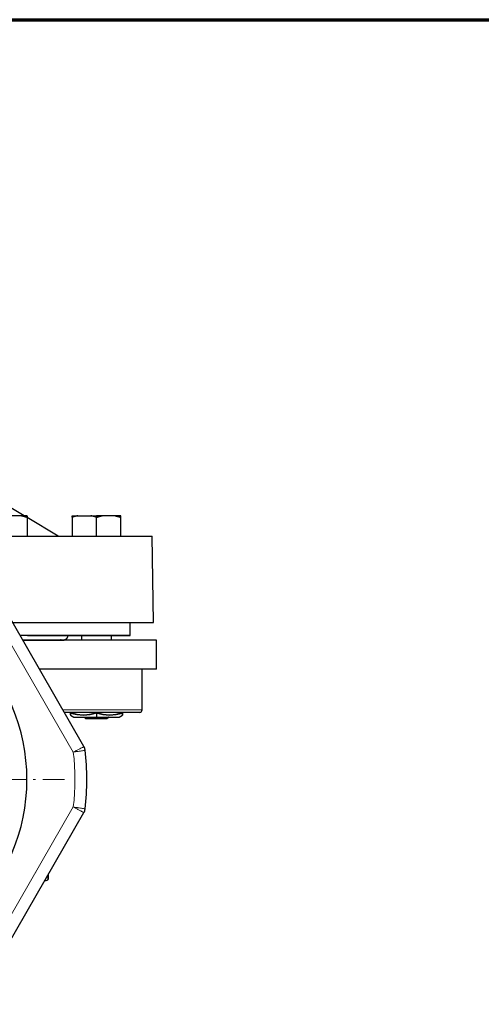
# Model space of a CAD drawing. Header units: millimetres. Extents: x 18 to 610, y -123 to 280.
# Tile 53 of 87: x 211 to 307, y 75 to 280. Entities that reach past the tile are written whole.
import ezdxf

# ---------------------------------------------------------------- set-up
doc = ezdxf.new("R2010")
doc.units = ezdxf.units.MM
doc.linetypes.add('CENTER', pattern=[8, 4.5, -1.5, 0.5, -1.5])
doc.linetypes.add('SOLID', pattern=[0])

# ---------------------------------------------------------------- blocks, each defined once
blk = doc.blocks.new('BlockOfCenters_4', base_point=(173.4, 121.79))
at = {"color": 6, "linetype": 'CENTER', "lineweight": 9}
for points in [[(173.4, 168.59), (173.4, 74.99)], [(220.2, 121.79), (126.6, 121.79)]]:
    blk.add_lwpolyline(points, dxfattribs=at)
blk = doc.blocks.new('BlockOfViews_6')
at = {"linetype": 'SOLID', "lineweight": 30}
for p, q in [((211.28, 176.73, 32.39), (208.58, 176.73, 33.95)), ((212.23, 176.48, -12.41), (212.23, 176.48, -12.41)), ((212.46, 176.41, 31.71), (212.46, 172.49, 31.71)), ((218.92, 172.49, -12.27), (212.46, 176.34, -12.41)), ((221.83, 176.41, -9.6), (221.83, 172.49, -9.6)), ((223.02, 176.73, -8.92), (225.71, 176.73, -7.36)), ((226.9, 176.73, -7.22), (226.9, 176.41, -6.67)), ((226.9, 172.49, -6.67), (226.9, 176.41, -6.67)), ((230.78, 176.73, -8.92), (228.08, 176.73, -7.36)), ((231.96, 172.49, -9.6), (231.96, 176.41, -9.6)), ((238.79, 154.49, -11.66), (238.47, 172.49, -11.4)), ((224.28, 128.65, 99.23), (204.79, 162.42, 99.23)), ((233.9, 151.79, -12.53), (233.9, 154.49, -12.53)), ((223.75, 151.79, -12.53), (223.75, 150.79, -12.53)), ((230.05, 150.79, -12.53), (230.05, 151.79, -12.53)), ((219.54, 150.83, -10.36), (219.4, 150.92, -12.03)), ((239.4, 144.79, -12.52), (239.4, 150.79, -12.52)), ((236.4, 136.29, -12.52), (236.4, 144.79, -12.52)), ((221.46, 135.69, -9.38), (221.46, 135.79, -9.38)), ((226.9, 135.69, -6.24), (226.9, 135.79, -6.24)), ((226.9, 135.69, -6.24), (226.9, 134.79, -7.81)), ((232.34, 135.79, -9.38), (232.34, 135.69, -9.38)), ((221.46, 135.21, -12.53), (222.19, 134.79, -12.37)), ((231.61, 134.79, -12.37), (232.34, 135.21, -12.53)), ((204.79, 81.15, 99.23), (224.28, 114.92, 99.23)), ((216.9, 101.29, 28.86), (216.9, 102.13, 28.86))]:
    blk.add_line(p, q, dxfattribs=at)
at = {"color": 196, "linetype": 'SOLID', "lineweight": 9}
for p, q in [((202.67, 161.08, 101.73), (222.06, 127.49, 101.73)), ((222.06, 116.08, 101.73), (202.67, 82.49, 101.73))]:
    blk.add_line(p, q, dxfattribs=at)
at = {"linetype": 'SOLID', "lineweight": 30}
for points in [[(211.82, 176.73, -12.42), (206.98, 179.62, -12.53), (190.62, 185.35, -12.53), (186.44, 186.17, -12.53)], [(211.47, 150.83, 14.67), (211.78, 150.83, 14.27), (214.12, 150.83, 10.56), (216.1, 150.83, 6.65), (217.71, 150.83, 2.56), (218.93, 150.83, -1.65), (219.74, 150.83, -5.96), (220.16, 150.83, -10.33), (219.54, 150.83, -10.36)]]:
    blk.add_polyline3d(points, dxfattribs=at)
at = {"linetype": 'SOLID', "lineweight": 30, "extrusion": (0, 0, -1)}
blk.add_circle((-173.4, 121.79, -101.73), 39, dxfattribs=at)
at = {"linetype": 'SOLID', "lineweight": 30, "extrusion": (0, -1, 0)}
for centre, radius, start, end in [((207.4, 28.78, -176.73), 5.3, 17.0799, 42.9201), ((226.9, -12.53, -176.73), 5.3, 77.0799, 90), ((226.9, -12.53, -176.73), 5.3, 17.0799, 42.9201), ((173.4, -12.53, -151.79), 60.5, 0, 51.6493), ((226.9, -12.53, -134.49), 2.25, 0.0018, 179.9982)]:
    blk.add_arc(centre, radius, start, end, dxfattribs=at)
at = {"linetype": 'SOLID', "lineweight": 30, "extrusion": (0.5, -5.62356e-12, 0.866025)}
for centre in [(164.47, -164.65, 133.69), (164.47, -202.2, 107.67)]:
    blk.add_arc(centre, 12.43, 343.6972, 350.1731, dxfattribs=at)
at = {"linetype": 'SOLID', "lineweight": 30, "extrusion": (0, 1, 0)}
for centre, radius, start, end in [((-207.4, 28.78, 176.73), 5.3, 137.0799, 162.9201), ((-226.9, -12.53, 176.73), 5.3, 17.0799, 42.9201), ((-226.9, -12.53, 176.73), 5.3, 17.0799, 42.9201), ((-226.9, -12.53, 176.73), 5.3, 77.0799, 90), ((-226.9, -12.53, 176.73), 5.3, 77.0799, 90), ((-226.9, -12.53, 176.73), 5.3, 90, 102.9201), ((-226.9, -12.53, 176.73), 5.3, 137.0799, 162.9201), ((-173.4, -12.53, 172.49), 65.09, 95.5965, 179.0069), ((-173.4, -12.53, 154.49), 65.4, 123.3804, 179.2421), ((-173.4, -12.53, 151.79), 60.5, 130.2922, 180.0001), ((-173.4, -12.53, 136.29), 63, 137.5404, 137.8481), ((-173.4, -12.53, 135.79), 62.5, 138.4419, 180), ((-226.9, -12.53, 134.79), 4.71, 359.0527, 89.999), ((-226.9, -12.53, 134.79), 4.71, 90.001, 180.9473)]:
    blk.add_arc(centre, radius, start, end, dxfattribs=at)
at = {"linetype": 'SOLID', "lineweight": 30, "extrusion": (1, -5.09917e-12, -1.18332e-12)}
blk.add_arc((164.47, 28.22, 212.46), 12.43, 11.8389, 16.3028, dxfattribs=at)
at = {"linetype": 'SOLID', "lineweight": 30, "extrusion": (-0.5, -2.16781e-12, 0.866025)}
blk.add_arc((-164.47, 190.8, -119.23), 12.43, 189.8269, 196.3028, dxfattribs=at)
at = {"linetype": 'SOLID', "lineweight": 30, "extrusion": (-1, 5.09917e-12, 1.18332e-12)}
blk.add_arc((-164.47, -13.09, -221.83), 12.43, 165.3376, 170.1731, dxfattribs=at)
at = {"linetype": 'SOLID', "lineweight": 30, "extrusion": (-0.5, 8.65531e-12, 0.866025)}
blk.add_arc((-164.47, 189.67, -119.23), 12.43, 163.6972, 170.1731, dxfattribs=at)
at = {"linetype": 'SOLID', "lineweight": 30, "extrusion": (0.5, -1.09426e-11, 0.866025)}
blk.add_arc((164.47, -203.33, 107.67), 12.43, 9.8269, 16.3028, dxfattribs=at)
at = {"linetype": 'SOLID', "lineweight": 30, "extrusion": (0, -1, 3.55271e-15)}
for centre, end in [((173.4, -12.53, -150.79), 54.7246), ((173.4, -12.53, -144.79), 50.961)]:
    blk.add_arc(centre, 66, 0, end, dxfattribs=at)
at = {"color": 196, "linetype": 'SOLID', "lineweight": 9, "extrusion": (0, 1, 0)}
blk.add_arc((-173.4, -12.53, 136.29), 63, 137.8481, 180, dxfattribs=at)
at = {"linetype": 'SOLID', "lineweight": 30, "extrusion": (-1, 0, 0)}
for start, end in [(342.7098, 347.5173), (7.1089, 17.2902)]:
    blk.add_arc((-145.78, -12.53, -221.46), 10.57, start, end, dxfattribs=at)
at = {"linetype": 'SOLID', "lineweight": 30, "extrusion": (-0.5, 2.22961e-12, 0.866025)}
blk.add_arc((-145.78, 190.24, -118.86), 10.57, 342.7098, 17.2902, dxfattribs=at)
at = {"linetype": 'SOLID', "lineweight": 30, "extrusion": (0.5, 4.77308e-13, 0.866025)}
blk.add_arc((145.78, -202.76, 108.04), 10.57, 162.7098, 197.2902, dxfattribs=at)
at = {"linetype": 'SOLID', "lineweight": 30, "extrusion": (1, 0, 0)}
for start, end in [(162.7098, 180.1713), (192.4827, 197.2902)]:
    blk.add_arc((145.78, -12.53, 232.34), 10.57, start, end, dxfattribs=at)
at = {"linetype": 'SOLID', "lineweight": 30}
for centre, radius, start, end in [((235.88, 136.3, -12.52), 0.515, 271.6683, 358.3317), ((222.55, 127.65, 99.23), 2, 6.8082, 30), ((173.4, 121.79, 99.23), 51.5, 353.1918, 6.8082), ((222.55, 115.92, 99.23), 2, 330, 353.1918), ((216.4, 101.29, 28.85), 0.5, 270.0006, 0.0011)]:
    blk.add_arc(centre, radius, start, end, dxfattribs=at)
at = {"linetype": 'SOLID', "lineweight": 30, "extrusion": (-8.01848e-17, 1, -4.90974e-33)}
blk.add_arc((-226.9, -12.53, 134.79), 4.71, 1.9149, 90, dxfattribs=at)
at = {"linetype": 'SOLID', "lineweight": 30, "extrusion": (8.01848e-17, 1, 4.90974e-33)}
blk.add_arc((-226.9, -12.53, 134.79), 4.71, 90, 178.0851, dxfattribs=at)
at = {"color": 196, "linetype": 'SOLID', "lineweight": 9, "extrusion": (0, 0, -1)}
blk.add_arc((-173.4, 121.79, -101.73), 49, 173.3114, 186.6886, dxfattribs=at)
at = {"linetype": 'SOLID', "lineweight": 30, "extrusion": (0, 1, 3.55271e-15)}
blk.add_arc((-207.4, 28.78, 100.79), 9, 165.7882, 181.023, dxfattribs=at)
at = {"color": 196, "linetype": 'SOLID', "lineweight": 9, "extrusion": (0, -1, -3.55271e-15)}
blk.add_arc((207.4, 28.78, -101.29), 9.5, 0.4524, 18.4245, dxfattribs=at)
at = {"linetype": 'SOLID', "lineweight": 30}
for points, knots in [([(211.28, 176.73, 32.39), (211.3, 176.72, 32.38), (211.32, 176.72, 32.37), (211.36, 176.71, 32.34), (211.38, 176.7, 32.33), (211.43, 176.7, 32.31), (211.45, 176.69, 32.29), (211.49, 176.68, 32.27), (211.51, 176.68, 32.26), (211.55, 176.67, 32.23), (211.57, 176.66, 32.22), (211.61, 176.65, 32.2), (211.64, 176.65, 32.19), (211.68, 176.64, 32.16), (211.7, 176.63, 32.15), (211.74, 176.62, 32.13), (211.76, 176.62, 32.11), (211.8, 176.61, 32.09), (211.82, 176.6, 32.08), (211.86, 176.59, 32.05), (211.89, 176.58, 32.04), (211.93, 176.57, 32.02), (211.95, 176.57, 32), (211.99, 176.55, 31.98), (212.01, 176.55, 31.97), (212.05, 176.54, 31.95), (212.07, 176.53, 31.93), (212.11, 176.52, 31.91), (212.13, 176.51, 31.9), (212.18, 176.5, 31.87), (212.2, 176.49, 31.86), (212.24, 176.48, 31.84), (212.26, 176.47, 31.83), (212.3, 176.46, 31.8), (212.32, 176.46, 31.79), (212.36, 176.44, 31.77), (212.38, 176.44, 31.75), (212.42, 176.42, 31.73), (212.44, 176.41, 31.72), (212.46, 176.41, 31.71)], [0, 0, 0, 0, 0.0280135, 0.0280135, 0.056027, 0.056027, 0.0840405, 0.0840405, 0.112054, 0.112054, 0.1400675, 0.1400675, 0.1680811, 0.1680811, 0.1960946, 0.1960946, 0.2241081, 0.2241081, 0.2521216, 0.2521216, 0.2801351, 0.2801351, 0.3081486, 0.3081486, 0.3361621, 0.3361621, 0.3641756, 0.3641756, 0.3921891, 0.3921891, 0.4202026, 0.4202026, 0.4482162, 0.4482162, 0.4762297, 0.4762297, 0.5042432, 0.5042432, 0.5322567, 0.5322567, 0.5322567, 0.5322567]), ([(212.46, 176.41, 31.71), (212.46, 176.41, 31.68), (212.46, 176.42, 31.66), (212.46, 176.44, 31.61), (212.46, 176.44, 31.59), (212.46, 176.46, 31.54), (212.46, 176.46, 31.52), (212.46, 176.47, 31.47), (212.46, 176.48, 31.45), (212.46, 176.49, 31.4), (212.46, 176.5, 31.37), (212.46, 176.51, 31.33), (212.46, 176.52, 31.3), (212.46, 176.53, 31.25), (212.46, 176.54, 31.23), (212.46, 176.55, 31.18), (212.46, 176.55, 31.16), (212.46, 176.57, 31.11), (212.46, 176.57, 31.09), (212.46, 176.58, 31.04), (212.46, 176.59, 31.01), (212.46, 176.6, 30.97), (212.46, 176.61, 30.94), (212.46, 176.62, 30.89), (212.46, 176.62, 30.87), (212.46, 176.63, 30.82), (212.46, 176.64, 30.8), (212.46, 176.65, 30.75), (212.46, 176.65, 30.73), (212.46, 176.66, 30.68), (212.46, 176.67, 30.65), (212.46, 176.68, 30.61), (212.46, 176.68, 30.58), (212.46, 176.69, 30.53), (212.46, 176.7, 30.51), (212.46, 176.7, 30.46), (212.46, 176.71, 30.44), (212.46, 176.72, 30.39), (212.46, 176.72, 30.36), (212.46, 176.73, 30.34)], [0, 0, 0, 0, 0.0423631, 0.0423631, 0.0847261, 0.0847261, 0.1270892, 0.1270892, 0.1694523, 0.1694523, 0.2118154, 0.2118154, 0.2541784, 0.2541784, 0.2965415, 0.2965415, 0.3389046, 0.3389046, 0.3812676, 0.3812676, 0.4236307, 0.4236307, 0.4659938, 0.4659938, 0.5083568, 0.5083568, 0.5507199, 0.5507199, 0.593083, 0.593083, 0.6354461, 0.6354461, 0.6778091, 0.6778091, 0.7201722, 0.7201722, 0.7625353, 0.7625353, 0.8048983, 0.8048983, 0.8048983, 0.8048983]), ([(223.02, 176.73, -8.92), (223, 176.72, -8.93), (222.97, 176.72, -8.94), (222.93, 176.71, -8.96), (222.91, 176.7, -8.98), (222.87, 176.7, -9), (222.85, 176.69, -9.01), (222.81, 176.68, -9.04), (222.79, 176.68, -9.05), (222.74, 176.67, -9.07), (222.72, 176.66, -9.09), (222.68, 176.65, -9.11), (222.66, 176.65, -9.12), (222.62, 176.64, -9.15), (222.6, 176.63, -9.16), (222.56, 176.62, -9.18), (222.53, 176.62, -9.19), (222.49, 176.61, -9.22), (222.47, 176.6, -9.23), (222.43, 176.59, -9.25), (222.41, 176.58, -9.27), (222.37, 176.57, -9.29), (222.35, 176.57, -9.3), (222.31, 176.55, -9.33), (222.29, 176.55, -9.34), (222.24, 176.54, -9.36), (222.22, 176.53, -9.37), (222.18, 176.52, -9.4), (222.16, 176.51, -9.41), (222.12, 176.5, -9.43), (222.1, 176.49, -9.45), (222.06, 176.48, -9.47), (222.04, 176.47, -9.48), (222, 176.46, -9.5), (221.98, 176.46, -9.52), (221.93, 176.44, -9.54), (221.91, 176.44, -9.55), (221.87, 176.42, -9.58), (221.85, 176.41, -9.59), (221.83, 176.41, -9.6)], [0, 0, 0, 0, 0.0280135, 0.0280135, 0.056027, 0.056027, 0.0840405, 0.0840405, 0.112054, 0.112054, 0.1400675, 0.1400675, 0.1680811, 0.1680811, 0.1960946, 0.1960946, 0.2241081, 0.2241081, 0.2521216, 0.2521216, 0.2801351, 0.2801351, 0.3081486, 0.3081486, 0.3361621, 0.3361621, 0.3641756, 0.3641756, 0.3921891, 0.3921891, 0.4202026, 0.4202026, 0.4482162, 0.4482162, 0.4762297, 0.4762297, 0.5042432, 0.5042432, 0.5322567, 0.5322567, 0.5322567, 0.5322567]), ([(221.83, 176.41, -9.6), (221.83, 176.41, -9.62), (221.83, 176.42, -9.65), (221.83, 176.44, -9.69), (221.83, 176.44, -9.72), (221.83, 176.46, -9.77), (221.83, 176.46, -9.79), (221.83, 176.47, -9.84), (221.83, 176.48, -9.86), (221.83, 176.49, -9.91), (221.83, 176.5, -9.93), (221.83, 176.51, -9.98), (221.83, 176.52, -10), (221.83, 176.53, -10.05), (221.83, 176.54, -10.08), (221.83, 176.55, -10.12), (221.83, 176.55, -10.15), (221.83, 176.57, -10.2), (221.83, 176.57, -10.22), (221.83, 176.58, -10.27), (221.83, 176.59, -10.29), (221.83, 176.6, -10.34), (221.83, 176.61, -10.36), (221.83, 176.62, -10.41), (221.83, 176.62, -10.44), (221.83, 176.63, -10.48), (221.83, 176.64, -10.51), (221.83, 176.65, -10.56), (221.83, 176.65, -10.58), (221.83, 176.66, -10.63), (221.83, 176.67, -10.65), (221.83, 176.68, -10.7), (221.83, 176.68, -10.73), (221.83, 176.69, -10.77), (221.83, 176.7, -10.8), (221.83, 176.7, -10.85), (221.83, 176.71, -10.87), (221.83, 176.72, -10.92), (221.83, 176.72, -10.94), (221.83, 176.73, -10.97)], [0, 0, 0, 0, 0.0423631, 0.0423631, 0.0847261, 0.0847261, 0.1270892, 0.1270892, 0.1694523, 0.1694523, 0.2118154, 0.2118154, 0.2541784, 0.2541784, 0.2965415, 0.2965415, 0.3389046, 0.3389046, 0.3812676, 0.3812676, 0.4236307, 0.4236307, 0.4659938, 0.4659938, 0.5083568, 0.5083568, 0.5507199, 0.5507199, 0.593083, 0.593083, 0.6354461, 0.6354461, 0.6778091, 0.6778091, 0.7201722, 0.7201722, 0.7625353, 0.7625353, 0.8048983, 0.8048983, 0.8048983, 0.8048983]), ([(226.9, 176.41, -6.67), (226.88, 176.41, -6.69), (226.86, 176.42, -6.7), (226.82, 176.44, -6.72), (226.79, 176.44, -6.73), (226.75, 176.46, -6.76), (226.73, 176.46, -6.77), (226.69, 176.47, -6.79), (226.67, 176.48, -6.81), (226.63, 176.49, -6.83), (226.61, 176.5, -6.84), (226.57, 176.51, -6.87), (226.55, 176.52, -6.88), (226.51, 176.53, -6.9), (226.48, 176.54, -6.91), (226.44, 176.55, -6.94), (226.42, 176.55, -6.95), (226.38, 176.57, -6.97), (226.36, 176.57, -6.98), (226.32, 176.58, -7.01), (226.3, 176.59, -7.02), (226.26, 176.6, -7.04), (226.24, 176.61, -7.06), (226.19, 176.62, -7.08), (226.17, 176.62, -7.09), (226.13, 176.63, -7.12), (226.11, 176.64, -7.13), (226.07, 176.65, -7.15), (226.05, 176.65, -7.17), (226.01, 176.66, -7.19), (225.99, 176.67, -7.2), (225.94, 176.68, -7.23), (225.92, 176.68, -7.24), (225.88, 176.69, -7.26), (225.86, 176.7, -7.27), (225.82, 176.7, -7.3), (225.8, 176.71, -7.31), (225.75, 176.72, -7.33), (225.73, 176.72, -7.35), (225.71, 176.73, -7.36)], [0, 0, 0, 0, 0.0423557, 0.0423557, 0.0847113, 0.0847113, 0.127067, 0.127067, 0.1694227, 0.1694227, 0.2117784, 0.2117784, 0.254134, 0.254134, 0.2964897, 0.2964897, 0.3388454, 0.3388454, 0.3812011, 0.3812011, 0.4235567, 0.4235567, 0.4659124, 0.4659124, 0.5082681, 0.5082681, 0.5506237, 0.5506237, 0.5929794, 0.5929794, 0.6353351, 0.6353351, 0.6776908, 0.6776908, 0.7200464, 0.7200464, 0.7624021, 0.7624021, 0.8047578, 0.8047578, 0.8047578, 0.8047578]), ([(226.9, 176.41, -6.67), (226.92, 176.41, -6.69), (226.94, 176.42, -6.7), (226.98, 176.44, -6.72), (227, 176.44, -6.73), (227.04, 176.46, -6.76), (227.06, 176.46, -6.77), (227.1, 176.47, -6.79), (227.12, 176.48, -6.81), (227.17, 176.49, -6.83), (227.19, 176.5, -6.84), (227.23, 176.51, -6.87), (227.25, 176.52, -6.88), (227.29, 176.53, -6.9), (227.31, 176.54, -6.91), (227.35, 176.55, -6.94), (227.37, 176.55, -6.95), (227.41, 176.57, -6.97), (227.43, 176.57, -6.98), (227.48, 176.58, -7.01), (227.5, 176.59, -7.02), (227.54, 176.6, -7.04), (227.56, 176.61, -7.06), (227.6, 176.62, -7.08), (227.62, 176.62, -7.09), (227.66, 176.63, -7.12), (227.68, 176.64, -7.13), (227.73, 176.65, -7.15), (227.75, 176.65, -7.17), (227.79, 176.66, -7.19), (227.81, 176.67, -7.2), (227.85, 176.68, -7.23), (227.87, 176.68, -7.24), (227.91, 176.69, -7.26), (227.94, 176.7, -7.27), (227.98, 176.7, -7.3), (228, 176.71, -7.31), (228.04, 176.72, -7.33), (228.06, 176.72, -7.35), (228.08, 176.73, -7.36)], [0, 0, 0, 0, 0.0423557, 0.0423557, 0.0847113, 0.0847113, 0.127067, 0.127067, 0.1694227, 0.1694227, 0.2117784, 0.2117784, 0.254134, 0.254134, 0.2964897, 0.2964897, 0.3388454, 0.3388454, 0.3812011, 0.3812011, 0.4235567, 0.4235567, 0.4659124, 0.4659124, 0.5082681, 0.5082681, 0.5506237, 0.5506237, 0.5929794, 0.5929794, 0.6353351, 0.6353351, 0.6776908, 0.6776908, 0.7200464, 0.7200464, 0.7624021, 0.7624021, 0.8047578, 0.8047578, 0.8047578, 0.8047578]), ([(230.78, 176.73, -8.92), (230.8, 176.72, -8.93), (230.82, 176.72, -8.94), (230.86, 176.71, -8.96), (230.88, 176.7, -8.98), (230.93, 176.7, -9), (230.95, 176.69, -9.01), (230.99, 176.68, -9.04), (231.01, 176.68, -9.05), (231.05, 176.67, -9.07), (231.07, 176.66, -9.09), (231.11, 176.65, -9.11), (231.14, 176.65, -9.12), (231.18, 176.64, -9.15), (231.2, 176.63, -9.16), (231.24, 176.62, -9.18), (231.26, 176.62, -9.19), (231.3, 176.61, -9.22), (231.32, 176.6, -9.23), (231.36, 176.59, -9.25), (231.39, 176.58, -9.27), (231.43, 176.57, -9.29), (231.45, 176.57, -9.3), (231.49, 176.55, -9.33), (231.51, 176.55, -9.34), (231.55, 176.54, -9.36), (231.57, 176.53, -9.37), (231.61, 176.52, -9.4), (231.63, 176.51, -9.41), (231.68, 176.5, -9.43), (231.7, 176.49, -9.45), (231.74, 176.48, -9.47), (231.76, 176.47, -9.48), (231.8, 176.46, -9.5), (231.82, 176.46, -9.52), (231.86, 176.44, -9.54), (231.88, 176.44, -9.55), (231.92, 176.42, -9.58), (231.94, 176.41, -9.59), (231.96, 176.41, -9.6)], [0, 0, 0, 0, 0.0280135, 0.0280135, 0.056027, 0.056027, 0.0840405, 0.0840405, 0.112054, 0.112054, 0.1400675, 0.1400675, 0.1680811, 0.1680811, 0.1960946, 0.1960946, 0.2241081, 0.2241081, 0.2521216, 0.2521216, 0.2801351, 0.2801351, 0.3081486, 0.3081486, 0.3361621, 0.3361621, 0.3641756, 0.3641756, 0.3921891, 0.3921891, 0.4202026, 0.4202026, 0.4482162, 0.4482162, 0.4762297, 0.4762297, 0.5042432, 0.5042432, 0.5322567, 0.5322567, 0.5322567, 0.5322567]), ([(231.96, 176.41, -9.6), (231.96, 176.41, -9.62), (231.96, 176.42, -9.65), (231.96, 176.44, -9.69), (231.96, 176.44, -9.72), (231.96, 176.46, -9.77), (231.96, 176.46, -9.79), (231.96, 176.47, -9.84), (231.96, 176.48, -9.86), (231.96, 176.49, -9.91), (231.96, 176.5, -9.93), (231.96, 176.51, -9.98), (231.96, 176.52, -10), (231.96, 176.53, -10.05), (231.96, 176.54, -10.08), (231.96, 176.55, -10.12), (231.96, 176.55, -10.15), (231.96, 176.57, -10.2), (231.96, 176.57, -10.22), (231.96, 176.58, -10.27), (231.96, 176.59, -10.29), (231.96, 176.6, -10.34), (231.96, 176.61, -10.36), (231.96, 176.62, -10.41), (231.96, 176.62, -10.44), (231.96, 176.63, -10.48), (231.96, 176.64, -10.51), (231.96, 176.65, -10.56), (231.96, 176.65, -10.58), (231.96, 176.66, -10.63), (231.96, 176.67, -10.65), (231.96, 176.68, -10.7), (231.96, 176.68, -10.73), (231.96, 176.69, -10.77), (231.96, 176.7, -10.8), (231.96, 176.7, -10.85), (231.96, 176.71, -10.87), (231.96, 176.72, -10.92), (231.96, 176.72, -10.94), (231.96, 176.73, -10.97)], [0, 0, 0, 0, 0.0423631, 0.0423631, 0.0847261, 0.0847261, 0.1270892, 0.1270892, 0.1694523, 0.1694523, 0.2118154, 0.2118154, 0.2541784, 0.2541784, 0.2965415, 0.2965415, 0.3389046, 0.3389046, 0.3812676, 0.3812676, 0.4236307, 0.4236307, 0.4659938, 0.4659938, 0.5083568, 0.5083568, 0.5507199, 0.5507199, 0.593083, 0.593083, 0.6354461, 0.6354461, 0.6778091, 0.6778091, 0.7201722, 0.7201722, 0.7625353, 0.7625353, 0.8048983, 0.8048983, 0.8048983, 0.8048983]), ([(220.9, 151.79, -12.53), (220.9, 151.76, -12.53), (220.9, 151.73, -12.53), (220.89, 151.68, -12.53), (220.89, 151.65, -12.53), (220.88, 151.59, -12.53), (220.87, 151.57, -12.53), (220.86, 151.51, -12.53), (220.85, 151.49, -12.53), (220.83, 151.43, -12.53), (220.82, 151.41, -12.53), (220.8, 151.36, -12.53), (220.79, 151.33, -12.53), (220.76, 151.29, -12.53), (220.75, 151.26, -12.53), (220.72, 151.22, -12.53), (220.7, 151.19, -12.53), (220.67, 151.15, -12.53), (220.65, 151.13, -12.53), (220.61, 151.09, -12.53), (220.59, 151.07, -12.53), (220.55, 151.03, -12.53), (220.53, 151.01, -12.53), (220.49, 150.98, -12.53), (220.47, 150.96, -12.53), (220.42, 150.93, -12.53), (220.4, 150.92, -12.53), (220.35, 150.89, -12.53), (220.32, 150.88, -12.53), (220.27, 150.86, -12.53), (220.25, 150.85, -12.53), (220.2, 150.83, -12.53), (220.17, 150.82, -12.53), (220.12, 150.81, -12.53), (220.09, 150.8, -12.53), (220.03, 150.79, -12.53), (220.01, 150.79, -12.53), (219.95, 150.79, -12.53), (219.92, 150.79, -12.53), (219.9, 150.79, -12.53)], [0, 0, 0, 0, 0.082673, 0.082673, 0.165347, 0.165347, 0.24802, 0.24802, 0.330694, 0.330694, 0.413367, 0.413367, 0.496041, 0.496041, 0.578714, 0.578714, 0.661388, 0.661388, 0.744061, 0.744061, 0.826735, 0.826735, 0.909408, 0.909408, 0.992082, 0.992082, 1.074755, 1.074755, 1.157429, 1.157429, 1.240102, 1.240102, 1.322776, 1.322776, 1.405449, 1.405449, 1.488123, 1.488123, 1.570796, 1.570796, 1.570796, 1.570796]), ([(220.9, 151.79, -12.53), (220.9, 151.76, -12.53), (220.9, 151.73, -12.53), (220.89, 151.68, -12.53), (220.89, 151.65, -12.53), (220.88, 151.59, -12.53), (220.87, 151.57, -12.53), (220.86, 151.51, -12.53), (220.85, 151.49, -12.53), (220.83, 151.43, -12.53), (220.82, 151.41, -12.53), (220.8, 151.36, -12.53), (220.79, 151.33, -12.53), (220.76, 151.29, -12.53), (220.75, 151.26, -12.53), (220.72, 151.22, -12.53), (220.7, 151.19, -12.53), (220.67, 151.15, -12.53), (220.65, 151.13, -12.53), (220.61, 151.09, -12.53), (220.59, 151.07, -12.53), (220.55, 151.03, -12.53), (220.53, 151.01, -12.53), (220.49, 150.98, -12.53), (220.47, 150.96, -12.53), (220.42, 150.93, -12.53), (220.4, 150.92, -12.53), (220.35, 150.89, -12.53), (220.32, 150.88, -12.53), (220.27, 150.86, -12.53), (220.25, 150.85, -12.53), (220.2, 150.83, -12.53), (220.17, 150.82, -12.53), (220.12, 150.81, -12.53), (220.09, 150.8, -12.53), (220.03, 150.79, -12.53), (220.01, 150.79, -12.53), (219.95, 150.79, -12.53), (219.92, 150.79, -12.53), (219.9, 150.79, -12.53)], [0, 0, 0, 0, 0.082673, 0.082673, 0.165347, 0.165347, 0.24802, 0.24802, 0.330694, 0.330694, 0.413367, 0.413367, 0.496041, 0.496041, 0.578714, 0.578714, 0.661388, 0.661388, 0.744061, 0.744061, 0.826735, 0.826735, 0.909408, 0.909408, 0.992082, 0.992082, 1.074755, 1.074755, 1.157429, 1.157429, 1.240102, 1.240102, 1.322776, 1.322776, 1.405449, 1.405449, 1.488123, 1.488123, 1.570796, 1.570796, 1.570796, 1.570796]), ([(219.9, 150.79, -12.53), (219.87, 150.79, -12.5), (219.85, 150.79, -12.48), (219.8, 150.79, -12.43), (219.78, 150.79, -12.41), (219.73, 150.8, -12.36), (219.71, 150.8, -12.34), (219.66, 150.81, -12.29), (219.64, 150.82, -12.27), (219.59, 150.83, -12.22), (219.57, 150.84, -12.2), (219.52, 150.86, -12.15), (219.5, 150.87, -12.13), (219.47, 150.88, -12.1), (219.47, 150.88, -12.1), (219.47, 150.88, -12.09)], [0, 0, 0, 0, 0.0712752, 0.0712752, 0.1425505, 0.1425505, 0.2138257, 0.2138257, 0.285101, 0.285101, 0.3563762, 0.3563762, 0.4276514, 0.4276514, 0.4388967, 0.4388967, 0.4388967, 0.4388967]), ([(226.9, 135.69, -6.24), (226.8, 135.66, -6.3), (226.71, 135.63, -6.35), (226.52, 135.57, -6.46), (226.43, 135.55, -6.51), (226.24, 135.49, -6.62), (226.14, 135.47, -6.68), (225.95, 135.42, -6.79), (225.86, 135.4, -6.84), (225.67, 135.36, -6.95), (225.57, 135.34, -7.01), (225.38, 135.31, -7.12), (225.28, 135.29, -7.18), (225.09, 135.26, -7.29), (224.99, 135.25, -7.34), (224.8, 135.23, -7.46), (224.7, 135.23, -7.51), (224.51, 135.21, -7.62), (224.41, 135.21, -7.68), (224.21, 135.21, -7.79), (224.12, 135.21, -7.85), (223.92, 135.21, -7.96), (223.83, 135.21, -8.02), (223.63, 135.23, -8.13), (223.53, 135.23, -8.19), (223.34, 135.26, -8.3), (223.24, 135.27, -8.35), (223.05, 135.29, -8.46), (222.95, 135.31, -8.52), (222.76, 135.34, -8.63), (222.67, 135.36, -8.69), (222.47, 135.4, -8.8), (222.38, 135.43, -8.85), (222.19, 135.47, -8.96), (222.09, 135.5, -9.02), (221.91, 135.55, -9.13), (221.81, 135.58, -9.18), (221.63, 135.64, -9.29), (221.54, 135.66, -9.34), (221.46, 135.69, -9.38)], [0, 0, 0, 0, 0.192127, 0.192127, 0.384254, 0.384254, 0.576381, 0.576381, 0.768508, 0.768508, 0.960635, 0.960635, 1.152762, 1.152762, 1.344889, 1.344889, 1.537016, 1.537016, 1.729143, 1.729143, 1.92127, 1.92127, 2.113397, 2.113397, 2.305524, 2.305524, 2.497651, 2.497651, 2.689778, 2.689778, 2.881905, 2.881905, 3.074032, 3.074032, 3.266159, 3.266159, 3.458286, 3.458286, 3.650413, 3.650413, 3.650413, 3.650413]), ([(221.46, 135.69, -9.38), (221.46, 135.67, -9.47), (221.46, 135.64, -9.57), (221.46, 135.59, -9.76), (221.46, 135.56, -9.86), (221.46, 135.51, -10.06), (221.46, 135.49, -10.17), (221.46, 135.44, -10.4), (221.46, 135.41, -10.51), (221.46, 135.37, -10.74), (221.46, 135.35, -10.85), (221.46, 135.31, -11.08), (221.46, 135.3, -11.2), (221.46, 135.27, -11.43), (221.46, 135.26, -11.54), (221.46, 135.24, -11.77), (221.46, 135.23, -11.89), (221.46, 135.21, -12.12), (221.46, 135.21, -12.24), (221.46, 135.21, -12.41), (221.46, 135.21, -12.47), (221.46, 135.21, -12.53)], [0, 0, 0, 0, 0.159571, 0.159571, 0.319142, 0.319142, 0.478713, 0.478713, 0.638284, 0.638284, 0.797855, 0.797855, 0.957426, 0.957426, 1.116997, 1.116997, 1.276568, 1.276568, 1.436138, 1.436138, 1.515924, 1.515924, 1.515924, 1.515924]), ([(232.34, 135.69, -9.38), (232.25, 135.66, -9.34), (232.17, 135.64, -9.29), (231.98, 135.58, -9.18), (231.89, 135.55, -9.13), (231.7, 135.5, -9.02), (231.61, 135.47, -8.96), (231.42, 135.43, -8.85), (231.32, 135.4, -8.8), (231.13, 135.36, -8.69), (231.03, 135.34, -8.63), (230.84, 135.31, -8.52), (230.74, 135.29, -8.46), (230.55, 135.27, -8.35), (230.45, 135.26, -8.3), (230.26, 135.23, -8.19), (230.16, 135.23, -8.13), (229.97, 135.21, -8.02), (229.87, 135.21, -7.96), (229.68, 135.21, -7.85), (229.58, 135.21, -7.79), (229.39, 135.21, -7.68), (229.29, 135.21, -7.62), (229.09, 135.23, -7.51), (229, 135.23, -7.46), (228.8, 135.25, -7.34), (228.71, 135.26, -7.29), (228.51, 135.29, -7.18), (228.42, 135.31, -7.12), (228.22, 135.34, -7.01), (228.13, 135.36, -6.95), (227.94, 135.4, -6.84), (227.84, 135.42, -6.79), (227.65, 135.47, -6.68), (227.56, 135.49, -6.62), (227.37, 135.55, -6.51), (227.27, 135.57, -6.46), (227.08, 135.63, -6.35), (226.99, 135.66, -6.3), (226.9, 135.69, -6.24)], [0, 0, 0, 0, 0.173589, 0.173589, 0.347177, 0.347177, 0.520766, 0.520766, 0.694354, 0.694354, 0.867943, 0.867943, 1.041531, 1.041531, 1.21512, 1.21512, 1.388708, 1.388708, 1.562297, 1.562297, 1.735886, 1.735886, 1.909474, 1.909474, 2.083063, 2.083063, 2.256651, 2.256651, 2.43024, 2.43024, 2.603828, 2.603828, 2.777417, 2.777417, 2.951005, 2.951005, 3.124594, 3.124594, 3.298183, 3.298183, 3.298183, 3.298183]), ([(232.34, 135.21, -12.53), (232.34, 135.21, -12.47), (232.34, 135.21, -12.41), (232.34, 135.21, -12.24), (232.34, 135.21, -12.12), (232.34, 135.23, -11.89), (232.34, 135.24, -11.77), (232.34, 135.26, -11.54), (232.34, 135.27, -11.43), (232.34, 135.3, -11.2), (232.34, 135.31, -11.08), (232.34, 135.35, -10.85), (232.34, 135.37, -10.74), (232.34, 135.41, -10.51), (232.34, 135.44, -10.4), (232.34, 135.49, -10.17), (232.34, 135.51, -10.06), (232.34, 135.56, -9.86), (232.34, 135.59, -9.76), (232.34, 135.64, -9.57), (232.34, 135.67, -9.47), (232.34, 135.69, -9.38)], [1.515924, 1.515924, 1.515924, 1.515924, 1.595709, 1.595709, 1.75528, 1.75528, 1.914851, 1.914851, 2.074422, 2.074422, 2.233993, 2.233993, 2.393564, 2.393564, 2.553135, 2.553135, 2.712706, 2.712706, 2.872277, 2.872277, 3.031848, 3.031848, 3.031848, 3.031848])]:
    blk.add_open_spline(points, degree=3, knots=knots, dxfattribs=at)
for points, degree in [([(219.71, 150.8, -12.71), (219.71, 150.8, -12.71), (219.71, 150.8, -12.71), (219.71, 150.8, -12.71)], 3), ([(223.91, 135.22, -12.53), (223.92, 135.21, -12.53)], 1), ([(224.35, 134.79, -12.53), (224.65, 134.49, -12.53)], 1), ([(224.65, 134.49, -12.53), (224.65, 134.49, -12.23), (224.77, 134.49, -11.64), (225.27, 134.49, -10.89), (226.01, 134.49, -10.39), (226.9, 134.49, -10.22), (227.78, 134.49, -10.39), (228.53, 134.49, -10.89), (229.03, 134.49, -11.64), (229.15, 134.49, -12.23), (229.15, 134.49, -12.53)], 3), ([(229.45, 134.79, -12.53), (229.15, 134.49, -12.53)], 1), ([(229.88, 135.22, -12.53), (229.87, 135.21, -12.53)], 1)]:
    blk.add_open_spline(points, degree=degree, dxfattribs=at)
at = {"color": 196, "linetype": 'SOLID', "lineweight": 9}
for points, knots in [([(224.28, 128.65, 99.23), (224.28, 128.65, 99.67), (224.17, 128.6, 100.12), (223.77, 128.39, 100.88), (223.49, 128.24, 101.19), (222.95, 127.96, 101.53), (222.73, 127.84, 101.62), (222.36, 127.65, 101.71), (222.21, 127.57, 101.73), (222.06, 127.49, 101.73)], [0, 0, 0, 0, 0.2672747, 0.2672747, 0.5264502, 0.5264502, 0.6884348, 0.6884348, 0.7896753, 0.7896753, 0.7896753, 0.7896753]), ([(222.06, 127.49, 101.73), (222.23, 127.52, 101.73), (222.39, 127.54, 101.71), (222.81, 127.61, 101.62), (223.06, 127.65, 101.53), (223.65, 127.75, 101.19), (223.97, 127.8, 100.88), (224.41, 127.87, 100.12), (224.53, 127.89, 99.67), (224.53, 127.89, 99.23)], [-0.7896753, -0.7896753, -0.7896753, -0.7896753, -0.6884348, -0.6884348, -0.5264502, -0.5264502, -0.2672747, -0.2672747, 0, 0, 0, 0]), ([(224.53, 115.68, 99.23), (224.53, 115.68, 99.67), (224.41, 115.7, 100.12), (223.97, 115.77, 100.88), (223.65, 115.82, 101.19), (223.06, 115.92, 101.53), (222.81, 115.96, 101.62), (222.39, 116.03, 101.71), (222.23, 116.05, 101.73), (222.06, 116.08, 101.73)], [-0.7876579, -0.7876579, -0.7876579, -0.7876579, -0.5203867, -0.5203867, -0.2612146, -0.2612146, -0.0992321, -0.0992321, 0.002007, 0.002007, 0.002007, 0.002007]), ([(222.06, 116.08, 101.73), (222.21, 116, 101.73), (222.36, 115.92, 101.71), (222.73, 115.73, 101.62), (222.95, 115.61, 101.53), (223.49, 115.33, 101.19), (223.77, 115.18, 100.88), (224.17, 114.97, 100.12), (224.28, 114.92, 99.67), (224.28, 114.92, 99.23)], [-0.002007, -0.002007, -0.002007, -0.002007, 0.0992321, 0.0992321, 0.2612146, 0.2612146, 0.5203867, 0.5203867, 0.7876579, 0.7876579, 0.7876579, 0.7876579])]:
    blk.add_open_spline(points, degree=3, knots=knots, dxfattribs=at)
blk.add_blockref('BlockOfCenters_4', (173.4, 121.79))
blk = doc.blocks.new('A21-m2')
at = {"color": 51, "linetype": 'SOLID', "lineweight": 70}
blk.add_line((23.1, 280.03), (609.82, 280.03), dxfattribs=at)

msp = doc.modelspace()

# ---------------------------------------------------------------- block references
for name in ['A21-m2', 'BlockOfViews_6']:
    msp.add_blockref(name, (0, 0))

doc.saveas('drawing.dxf')
